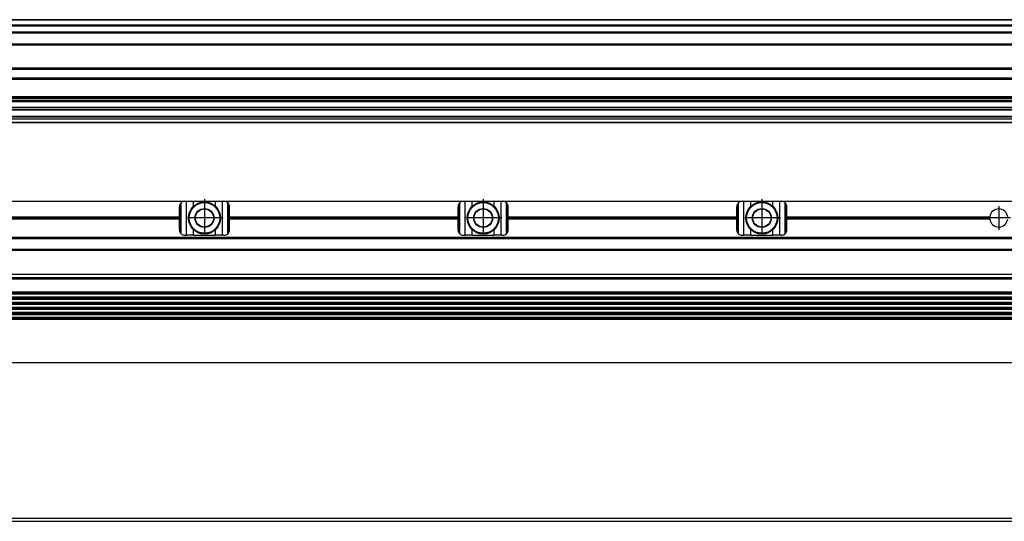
# Model space of a CAD drawing. Header units: millimetres. Extents: x -285 to 1870, y -280 to 203.
# Tile 25 of 32: x 814 to 1168, y -59 to 120. Entities that reach past the tile are written whole.
import ezdxf

# ---------------------------------------------------------------- set-up
doc = ezdxf.new("R2010")
doc.units = ezdxf.units.MM
doc.linetypes.add('DOT_CENTER', pattern=[14, 12, -1, 0, -1])
doc.layers.add('1', color=7, linetype='Continuous')

# ---------------------------------------------------------------- blocks, each defined once
blk = doc.blocks.new('REGLA__10', base_point=(445.6, 83.41))
at = {"color": 7, "linetype": 'Continuous'}
for p, q in [((1794.3, 120.41), (543.3, 120.41)), ((554.6, 118.41), (1796.1, 118.41)), ((554.6, 115.91), (1796.1, 115.91)), ((554.6, 111.61), (1796.1, 111.61)), ((554.6, 102.91), (1796.1, 102.91)), ((1796.1, 98.99), (554.6, 98.99)), ((1796.1, 92.69), (554.6, 92.69)), ((554.6, 92.47), (1796.1, 92.47)), ((554.6, 92.43), (1796.1, 92.43)), ((1796.1, 92.09), (554.6, 92.09)), ((1796.1, 91.3), (554.6, 91.3)), ((1796.1, 90.91), (554.6, 90.91)), ((1796.1, 88.91), (554.6, 88.91)), ((1796.1, 85.42), (543.32, 85.42)), ((553.73, 85.83), (1790.3, 85.83)), ((554.6, 88.13), (1790.3, 88.13)), ((1796.1, 84.71), (456.1, 84.71)), ((456.1, 83.71), (1796.1, 83.71)), ((1796.1, 83.41), (456.1, 83.41))]:
    blk.add_line(p, q, dxfattribs=at)
at = {"color": 3, "linetype": 'Continuous'}
for p, q in [((1796.1, 120.21), (543.5, 120.21)), ((554.6, 118.61), (1796.1, 118.61)), ((554.6, 118.21), (1796.1, 118.21)), ((554.6, 116.09), (1796.1, 116.09)), ((554.6, 115.71), (1796.1, 115.71)), ((554.6, 111.81), (1796.1, 111.81)), ((554.6, 111.41), (1796.1, 111.41)), ((554.6, 103.11), (1796.1, 103.11)), ((554.6, 102.71), (1796.1, 102.71)), ((1796.1, 99.49), (554.6, 99.49)), ((554.6, 88.33), (1796.1, 88.33)), ((543.53, 85.63), (1796.1, 85.63))]:
    blk.add_line(p, q, dxfattribs=at)
blk = doc.blocks.new('Regla_G2_cm1240__12', base_point=(445.6, 83.41))
blk.add_blockref('REGLA__10', (445.6, 83.41))
blk = doc.blocks.new('E1', base_point=(626, 100.95))
blk.add_blockref('Regla_G2_cm1240__12', (445.6, 83.41))
blk = doc.blocks.new('REGLA__20', base_point=(445.6, -96.46))
at = {"color": 7, "linetype": 'Continuous'}
for p, q in [((1796.1, -58.46), (456.1, -58.46)), ((456.1, -59.46), (1796.1, -59.46))]:
    blk.add_line(p, q, dxfattribs=at)
blk = doc.blocks.new('Regla_G2_cm1240__21', base_point=(445.6, -96.46))
blk.add_blockref('REGLA__20', (445.6, -96.46))
blk = doc.blocks.new('B1', base_point=(626, -76))
blk.add_blockref('Regla_G2_cm1240__21', (445.6, -96.46))
blk = doc.blocks.new('REGLA__26', base_point=(445.6, -6.69))
at = {"color": 7, "linetype": 'Continuous'}
for p, q in [((787.6, 55.31), (873.6, 55.31)), ((871.6, 49.75), (871.6, 53.31)), ((873.6, 55.31), (874.1, 55.31)), ((874.1, 55.31), (876.66, 55.31)), ((876.66, 55.31), (884.54, 55.31)), ((884.54, 55.31), (887.1, 55.31)), ((887.1, 55.31), (887.6, 55.31)), ((887.6, 55.31), (973.6, 55.31)), ((888.97, 43.65), (888.97, 54.77)), ((889.13, 54.6), (889.13, 43.82)), ((889.6, 49.75), (889.6, 53.31)), ((971.6, 49.75), (971.6, 53.31)), ((973.6, 55.31), (974.1, 55.31)), ((974.1, 55.31), (976.66, 55.31)), ((976.66, 55.31), (984.54, 55.31)), ((984.54, 55.31), (987.1, 55.31)), ((987.1, 55.31), (987.6, 55.31)), ((987.6, 55.31), (1073.6, 55.31)), ((988.97, 43.65), (988.97, 54.77)), ((989.13, 54.6), (989.13, 43.82)), ((989.6, 49.75), (989.6, 53.31)), ((1071.6, 49.75), (1071.6, 53.31)), ((1073.6, 55.31), (1074.1, 55.31)), ((1074.1, 55.31), (1076.66, 55.31)), ((1076.66, 55.31), (1084.54, 55.31)), ((1084.54, 55.31), (1087.1, 55.31)), ((1087.1, 55.31), (1087.6, 55.31)), ((1087.6, 55.31), (1273.6, 55.31)), ((1088.97, 43.65), (1088.97, 54.77)), ((1089.13, 54.6), (1089.13, 43.82)), ((1089.6, 49.75), (1089.6, 53.31)), ((789.6, 49.75), (871.6, 49.75)), ((871.6, 48.87), (871.6, 49.75)), ((889.6, 48.87), (889.6, 49.75)), ((889.6, 49.75), (971.6, 49.75)), ((971.6, 48.87), (971.6, 49.75)), ((989.6, 48.87), (989.6, 49.75)), ((989.6, 49.75), (1071.6, 49.75)), ((1071.6, 48.87), (1071.6, 49.75)), ((1089.6, 48.87), (1089.6, 49.75)), ((1089.6, 49.75), (1162.38, 49.75)), ((871.6, 48.87), (789.6, 48.87)), ((871.6, 45.11), (871.6, 48.87)), ((889.6, 45.11), (889.6, 48.87)), ((971.6, 48.87), (889.6, 48.87)), ((971.6, 45.11), (971.6, 48.87)), ((989.6, 45.11), (989.6, 48.87)), ((1071.6, 48.87), (989.6, 48.87)), ((1071.6, 45.11), (1071.6, 48.87)), ((1089.6, 45.11), (1089.6, 48.87)), ((1162.38, 48.87), (1089.6, 48.87)), ((873.6, 43.11), (874.1, 43.11)), ((876.66, 43.11), (874.1, 43.11)), ((876.66, 43.11), (884.54, 43.11)), ((887.1, 43.11), (884.54, 43.11)), ((887.6, 43.11), (887.1, 43.11)), ((973.6, 43.11), (974.1, 43.11)), ((976.66, 43.11), (974.1, 43.11)), ((976.66, 43.11), (984.54, 43.11)), ((987.1, 43.11), (984.54, 43.11)), ((987.6, 43.11), (987.1, 43.11)), ((1073.6, 43.11), (1074.1, 43.11)), ((1076.66, 43.11), (1074.1, 43.11)), ((1076.66, 43.11), (1084.54, 43.11)), ((1087.1, 43.11), (1084.54, 43.11)), ((1087.6, 43.11), (1087.1, 43.11)), ((1794.3, 42.31), (457.9, 42.31)), ((457.9, 37.91), (1794.3, 37.91)), ((461.97, 37.73), (1790.23, 37.73)), ((456.1, 29.18), (1796.1, 29.18)), ((1794.3, 22.76), (457.9, 22.76)), ((457.9, 22.07), (1794.3, 22.07)), ((1794.3, 20.92), (457.9, 20.92)), ((457.9, 20.24), (1794.3, 20.24)), ((457.9, 19.09), (1794.3, 19.09)), ((457.9, 18.41), (1794.3, 18.41)), ((1794.3, 17.26), (457.9, 17.26)), ((457.9, 16.57), (1794.3, 16.57)), ((1794.3, 15.42), (457.9, 15.42)), ((457.9, 14.74), (1794.3, 14.74)), ((1794.3, 13.59), (457.9, 13.59)), ((1794.3, 12.91), (457.9, 12.91)), ((1794.3, -2.69), (457.9, -2.69))]:
    blk.add_line(p, q, dxfattribs=at)
at = {"color": 3, "linetype": 'Continuous'}
for p, q in [((871.93, 54.42), (871.93, 44)), ((872.23, 43.65), (872.23, 54.77)), ((874.1, 43.11), (874.1, 55.31)), ((876.66, 53.5), (876.66, 55.31)), ((884.54, 53.5), (884.54, 55.31)), ((887.1, 43.11), (887.1, 55.31)), ((971.93, 54.42), (971.93, 44)), ((972.23, 43.65), (972.23, 54.77)), ((974.1, 43.11), (974.1, 55.31)), ((976.66, 53.5), (976.66, 55.31)), ((984.54, 53.5), (984.54, 55.31)), ((987.1, 43.11), (987.1, 55.31)), ((1071.93, 54.42), (1071.93, 44)), ((1072.23, 43.65), (1072.23, 54.77)), ((1074.1, 43.11), (1074.1, 55.31)), ((1076.66, 53.5), (1076.66, 55.31)), ((1084.54, 53.5), (1084.54, 55.31)), ((1087.1, 43.11), (1087.1, 55.31)), ((789.6, 49.38), (871.6, 49.38)), ((789.6, 49.24), (871.6, 49.24)), ((889.6, 49.38), (971.6, 49.38)), ((889.6, 49.24), (971.6, 49.24)), ((989.6, 49.38), (1071.6, 49.38)), ((989.6, 49.24), (1071.6, 49.24)), ((1089.6, 49.38), (1162.35, 49.38)), ((1089.6, 49.24), (1162.35, 49.24)), ((876.66, 43.11), (876.66, 45.12)), ((884.54, 43.11), (884.54, 45.12)), ((976.66, 43.11), (976.66, 45.12)), ((984.54, 43.11), (984.54, 45.12)), ((1076.66, 43.11), (1076.66, 45.12)), ((1084.54, 43.11), (1084.54, 45.12)), ((1794.3, 41.81), (457.9, 41.81)), ((457.9, 38.11), (1794.3, 38.11)), ((462.08, 37.84), (1790.12, 37.84)), ((456.1, 27.95), (1796.1, 27.95)), ((457.9, 27.49), (1794.3, 27.49)), ((1794.3, 22.49), (457.9, 22.49)), ((1794.3, 22.34), (457.9, 22.34)), ((1794.3, 20.65), (457.9, 20.65)), ((1794.3, 20.51), (457.9, 20.51)), ((1794.3, 18.82), (457.9, 18.82)), ((1794.3, 18.68), (457.9, 18.68)), ((1794.3, 16.99), (457.9, 16.99)), ((1794.3, 16.84), (457.9, 16.84)), ((1794.3, 15.15), (457.9, 15.15)), ((1794.3, 15.01), (457.9, 15.01)), ((1794.3, 13.32), (457.9, 13.32)), ((1794.3, 13.18), (457.9, 13.18)), ((457.9, -2.49), (1794.3, -2.49))]:
    blk.add_line(p, q, dxfattribs=at)
at = {"color": 7, "linetype": 'Continuous'}
for centre, radius in [((880.6, 49.31), 5.75), ((880.6, 49.31), 5.5), ((980.6, 49.31), 5.75), ((980.6, 49.31), 5.5), ((1080.6, 49.31), 5.75), ((1080.6, 49.31), 5.5), ((880.6, 49.31), 3.4), ((880.6, 49.31), 3.25), ((980.6, 49.31), 3.4), ((980.6, 49.31), 3.25), ((1080.6, 49.31), 3.4), ((1080.6, 49.31), 3.25)]:
    blk.add_circle(centre, radius, dxfattribs=at)
for centre, radius, start, end in [((873.6, 53.31), 2, 146.4427, 180), ((873.6, 53.31), 2, 133.1047, 146.4427), ((873.6, 53.31), 2, 90, 133.1047), ((887.6, 53.31), 2, 46.8953, 90), ((887.6, 53.31), 2, 40.3149, 46.8953), ((887.6, 53.31), 2, 0, 40.3149), ((973.6, 53.31), 2, 146.4427, 180), ((973.6, 53.31), 2, 133.1047, 146.4427), ((973.6, 53.31), 2, 90, 133.1047), ((987.6, 53.31), 2, 46.8953, 90), ((987.6, 53.31), 2, 40.3149, 46.8953), ((987.6, 53.31), 2, 0, 40.3149), ((1073.6, 53.31), 2, 146.4427, 180), ((1073.6, 53.31), 2, 133.1047, 146.4427), ((1073.6, 53.31), 2, 90, 133.1047), ((1087.6, 53.31), 2, 46.8953, 90), ((1087.6, 53.31), 2, 40.3149, 46.8953), ((1087.6, 53.31), 2, 0, 40.3149), ((1165.6, 49.31), 3.25, 172.1938, 178.7533), ((1165.6, 49.31), 3.25, 7.8062, 172.1938), ((1165.6, 49.31), 3.25, 178.7533, 181.2467), ((1165.6, 49.31), 3.25, 181.2467, 187.8062), ((1165.6, 49.31), 3.25, 187.8062, 352.1938), ((873.6, 45.11), 2, 180, 213.5573), ((873.6, 45.11), 2, 213.5573, 226.8953), ((873.6, 45.11), 2, 226.8953, 270), ((887.6, 45.11), 2, 270, 313.1047), ((887.6, 45.11), 2, 313.1047, 319.6851), ((887.6, 45.11), 2, 319.6851, 0), ((973.6, 45.11), 2, 180, 213.5573), ((973.6, 45.11), 2, 213.5573, 226.8953), ((973.6, 45.11), 2, 226.8953, 270), ((987.6, 45.11), 2, 270, 313.1047), ((987.6, 45.11), 2, 313.1047, 319.6851), ((987.6, 45.11), 2, 319.6851, 0), ((1073.6, 45.11), 2, 180, 213.5573), ((1073.6, 45.11), 2, 213.5573, 226.8953), ((1073.6, 45.11), 2, 226.8953, 270), ((1087.6, 45.11), 2, 270, 313.1047), ((1087.6, 45.11), 2, 313.1047, 319.6851), ((1087.6, 45.11), 2, 319.6851, 0)]:
    blk.add_arc(centre, radius, start, end, dxfattribs=at)
at = {"layer": '1', "color": 2, "linetype": 'DOT_CENTER'}
for p, q in [((880.6, 56.06), (880.6, 42.56)), ((880.6, 55.81), (880.6, 42.81)), ((980.6, 56.06), (980.6, 42.56)), ((1080.6, 56.06), (1080.6, 42.56)), ((1165.6, 53.56), (1165.6, 45.06)), ((887.35, 49.31), (873.85, 49.31)), ((887.1, 49.31), (874.1, 49.31)), ((987.35, 49.31), (973.85, 49.31)), ((1087.35, 49.31), (1073.85, 49.31)), ((1169.85, 49.31), (1161.35, 49.31))]:
    blk.add_line(p, q, dxfattribs=at)
blk = doc.blocks.new('Regla_G2_cm1240__27', base_point=(445.6, -29.69))
blk.add_blockref('REGLA__26', (445.6, -6.69))
blk = doc.blocks.new('A1', base_point=(626, 12.47))
blk.add_blockref('Regla_G2_cm1240__27', (445.6, -29.69))

msp = doc.modelspace()

# ---------------------------------------------------------------- block references
for name, p in [('E1', (626, 100.95)), ('A1', (626, 12.47)), ('B1', (626, -76))]:
    msp.add_blockref(name, p)

doc.saveas('drawing.dxf')
